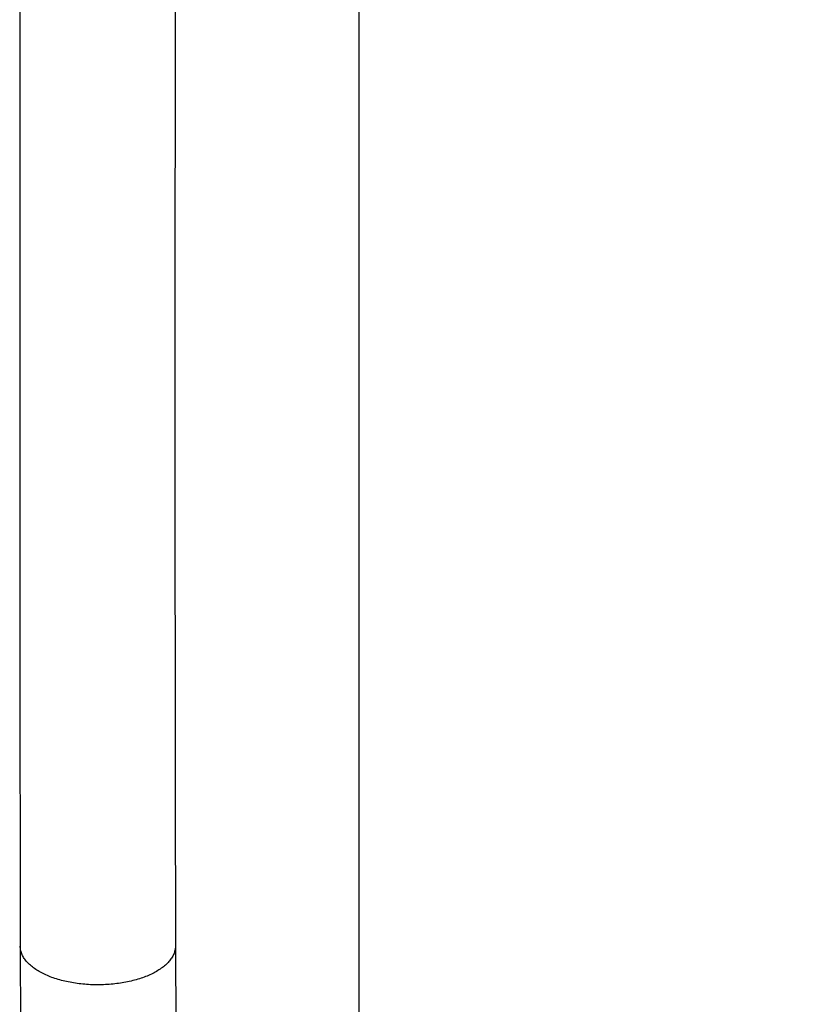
# Model space of a CAD drawing. Header units: inches. Extents: x 0.2 to 16.8, y 0.2 to 10.8.
# Tile 17 of 34: x 8.786 to 9.217, y 4.611 to 5.15. Entities that reach past the tile are written whole.
import ezdxf

# ---------------------------------------------------------------- set-up
doc = ezdxf.new("R2010")
doc.units = ezdxf.units.IN
doc.header["$LTSCALE"] = 0.935
doc.header["$MEASUREMENT"] = 0
doc.layers.get('0').update_dxf_attribs({"linetype": 'CONTINUOUS'})
doc.layers.add('DIMENSIONS', color=7, linetype='CONTINUOUS')
doc.styles.get("Standard").update_dxf_attribs({"font": 'txt', "width": 0.8})
doc.dimstyles.new('DIMSTYLE_1', dxfattribs={"dimtxt": 0.125, "dimasz": 0.18, "dimexe": 0.18, "dimexo": 0.0625, "dimgap": 0.09, "dimtad": 0, "dimtih": 1, "dimtoh": 1, "dimdec": 3, "dimzin": 4, "dimdsep": 46, "dimtxsty": 'STANDARD', "dimblk": '_FILLED', "dimblk1": '_FILLED', "dimblk2": '_FILLED', "dimcen": 0.09, "dimadec": 0, "dimazin": 0, "dimtp": 0.01, "dimtm": 0.01, "dimtfac": 1, "dimtdec": 3, "dimtofl": 0, "dimtmove": 0, "dimatfit": 3, "dimldrblk": '_FILLED', "dimfxl": 1, "dimtolj": 1, "dimtzin": 4, "dimarcsym": 0})

# ---------------------------------------------------------------- blocks, each defined once
blk = doc.blocks.new('*D26')
at = {"layer": 'DIMENSIONS', "color": 2, "linetype": 'CONTINUOUS'}
blk.add_line((8.97203, 5.43851), (8.97203, 2.48227), dxfattribs=at)
at = {"layer": 'DIMENSIONS', "color": 2, "linetype": 'CONTINUOUS', "insert": (8.90953, 2.41977), "char_height": 0.125, "width": 1.225, "attachment_point": 3, "rotation": 90, "line_spacing_factor": 0.9}
blk.add_mtext('.649{\\Ftxt.shx;\\W1.000000;\\H0.125000; }[16.49]', dxfattribs=at)
blk = doc.blocks.new('_FILLED')
at = {"color": 0, "linetype": 'BYBLOCK'}
blk.add_solid([(0, 0), (-1, 0.1736), (-1, -0.1736)], dxfattribs=at)

msp = doc.modelspace()

# ---------------------------------------------------------------- linework, layer by layer
at = {"color": 7, "linetype": 'CONTINUOUS'}
for p, q in [((8.78672, 4.64278), (8.78716, 4.44699)), ((8.87172, 4.64297), (8.87216, 4.44719))]:
    msp.add_line(p, q, dxfattribs=at)
for centre, radius, start, end in [((151.49265, 4.94511), 142.70626, 179.8696032, 180.1213835), ((151.49149, 4.94511), 142.6201, 179.8696078, 180.1213786)]:
    msp.add_arc(centre, radius, start, end, dxfattribs=at)
at = {"color": 9, "linetype": 'CONTINUOUS'}
for points, knots in [([(8.82922, 4.62162), (8.82646, 4.62162), (8.821, 4.62188), (8.81309, 4.62304), (8.80577, 4.62495), (8.79934, 4.62752), (8.79475, 4.63024), (8.79176, 4.6327), (8.78996, 4.63458), (8.78853, 4.63654), (8.7875, 4.63858), (8.78686, 4.64066), (8.78672, 4.64208), (8.78672, 4.64278)], [0, 0, 0, 0, 0.161109, 0.318248, 0.466185, 0.601458, 0.721731, 0.776041, 0.826515, 0.873452, 0.917444, 0.959296, 1, 1, 1, 1]), ([(8.87172, 4.64297), (8.87172, 4.64228), (8.87158, 4.64086), (8.87095, 4.63876), (8.86992, 4.63672), (8.8685, 4.63474), (8.8667, 4.63285), (8.86372, 4.63038), (8.85913, 4.62764), (8.85269, 4.62504), (8.84537, 4.6231), (8.83744, 4.62191), (8.83198, 4.62163), (8.82922, 4.62162)], [0, 0, 0, 0, 0.040688, 0.082527, 0.126512, 0.173445, 0.223922, 0.278243, 0.398553, 0.533867, 0.681822, 0.83894, 1, 1, 1, 1])]:
    msp.add_open_spline(points, degree=3, knots=knots, dxfattribs=at)

# ---------------------------------------------------------------- dimensions: what is measured, and where the dimension line sits
at = {"layer": 'DIMENSIONS', "color": 2, "linetype": 'CONTINUOUS'}
dim = msp.add_ordinate_dim(feature_location=(8.97203, 5.43851), offset=(0, -2.95624), dtype=1, origin=(9.62143, 5.50101), dimstyle='DIMSTYLE_1', dxfattribs=at)
dim.commit()
dim.dimension.update_dxf_attribs({"geometry": '*D26', "text_midpoint": (9.10646, 1.58377)})

doc.saveas('drawing.dxf')
